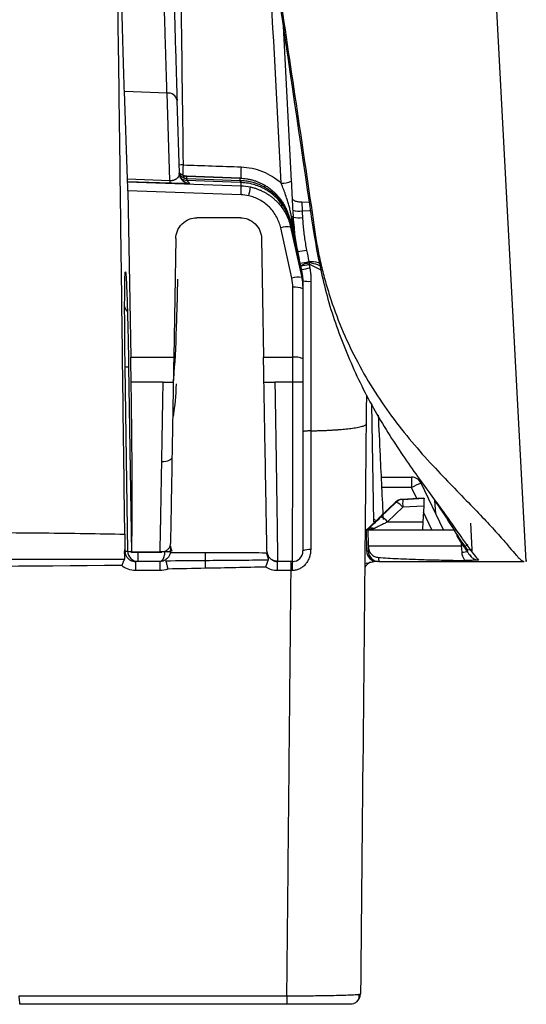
# Model space of a CAD drawing. Header units: millimetres. Extents: x 15 to 1195, y 5 to 836.
# Tile 8 of 35: x 637 to 661, y 77 to 123. Entities that reach past the tile are written whole.
import ezdxf

# ---------------------------------------------------------------- set-up
doc = ezdxf.new("R2010")
doc.units = ezdxf.units.MM

msp = doc.modelspace()

# ---------------------------------------------------------------- linework, layer by layer
at = {"color": 7, "linetype": 'Continuous', "lineweight": 25}
for p, q in [((660.963, 97.565), (655.534, 198.541)), ((649.421, 122.951), (649.807, 115.6)), ((642.03, 115.708), (641.891, 119.853)), ((643.914, 119.782), (641.891, 119.853)), ((644.054, 115.638), (643.914, 119.782)), ((644.507, 115.982), (644.39, 119.433)), ((644.486, 116.016), (644.59, 115.919)), ((644.846, 115.84), (644.851, 115.834)), ((647.383, 115.748), (644.846, 115.84)), ((644.846, 115.84), (644.846, 115.84)), ((644.851, 115.834), (647.383, 115.746)), ((642.03, 115.708), (644.054, 115.638)), ((642.038, 115.575), (642.041, 115.572)), ((644.061, 115.504), (642.038, 115.575)), ((642.041, 115.572), (647.428, 115.384)), ((644.858, 115.73), (647.386, 115.642)), ((644.861, 115.627), (644.988, 115.497)), ((647.389, 115.539), (644.861, 115.627)), ((647.383, 115.746), (647.383, 115.748)), ((647.428, 115.384), (647.428, 115.537)), ((642.056, 115.142), (642.194, 107.252)), ((647.427, 114.954), (642.056, 115.142)), ((650.303, 114.62), (650.325, 114.194)), ((650.303, 114.62), (650.657, 114.599)), ((647.396, 113.864), (645.33, 113.864)), ((649.694, 113.924), (649.718, 113.817)), ((649.728, 113.785), (649.728, 113.783)), ((649.78, 113.765), (649.78, 113.635)), ((649.78, 113.635), (649.79, 113.553)), ((649.78, 113.599), (649.78, 113.586)), ((649.78, 113.586), (649.78, 113.583)), ((649.78, 113.583), (649.78, 113.42)), ((650.304, 111.17), (649.784, 113.581)), ((649.903, 113.778), (649.94, 113.402)), ((649.834, 110.999), (649.31, 113.383)), ((649.78, 113.42), (650.304, 111.037)), ((650.95, 113.086), (650.877, 113.113)), ((644.33, 112.882), (644.232, 107.252)), ((648.396, 112.882), (648.494, 107.252)), ((651.235, 111.386), (650.652, 111.659)), ((650.304, 111.31), (650.304, 111.416)), ((650.304, 111.037), (650.304, 111.17)), ((650.363, 110.877), (650.363, 110.778)), ((650.363, 110.778), (650.363, 110.623)), ((649.88, 107.252), (649.88, 110.568)), ((650.363, 110.623), (650.363, 110.498)), ((650.363, 110.498), (650.363, 107.182)), ((650.363, 107.485), (650.363, 107.355)), ((642.194, 107.252), (644.232, 107.252)), ((648.494, 107.252), (649.88, 107.252)), ((642.049, 98.057), (641.926, 106.805)), ((642.091, 106.805), (642.231, 97.996)), ((643.729, 106.064), (642.213, 106.064)), ((643.729, 106.064), (644.211, 106.064)), ((648.515, 106.064), (649.032, 106.064)), ((649.881, 106.064), (649.032, 106.064)), ((650.363, 106.064), (649.881, 106.064)), ((653.724, 99.448), (653.63, 105.023)), ((654.072, 101.564), (655.517, 101.564)), ((655.517, 101.564), (655.517, 101.073)), ((655.517, 101.073), (654.096, 101.073)), ((655.77, 100.548), (655.517, 101.073)), ((657.035, 99.064), (655.967, 101.281)), ((656.076, 100.564), (655.07, 100.511)), ((655.07, 100.511), (655.102, 100.511)), ((655.102, 100.511), (656.109, 100.564)), ((656.076, 100.564), (656.109, 100.564)), ((656.662, 99.84), (656.629, 100.46)), ((654.062, 99.68), (654.777, 100.368)), ((655.102, 100.134), (654.382, 99.442)), ((654.749, 100.373), (654.425, 100.061)), ((654.75, 100.373), (654.426, 100.061)), ((654.782, 100.373), (654.75, 100.373)), ((654.777, 100.368), (654.782, 100.373)), ((656.092, 100.186), (655.102, 100.134)), ((656.092, 100.186), (656.052, 99.442)), ((653.742, 99.564), (653.787, 99.564)), ((656.485, 99.064), (656.077, 99.91)), ((653.369, 99.064), (653.387, 98.056)), ((653.369, 99.064), (653.381, 99.064)), ((653.384, 99.064), (653.381, 99.064)), ((653.381, 99.064), (653.384, 99.064)), ((653.384, 99.064), (653.423, 99.064)), ((654.382, 99.442), (656.052, 99.442)), ((658.312, 99.38), (658.378, 98.132)), ((657.895, 98.289), (657.883, 98.548)), ((641.915, 98.138), (641.917, 98.057)), ((644.076, 98.305), (644.071, 98.055)), ((644.075, 98.249), (644.142, 98.062)), ((653.474, 98.289), (653.475, 98.237)), ((658.221, 98.132), (658.378, 98.132)), ((641.917, 98.057), (642.049, 98.057)), ((642.221, 97.995), (643.674, 98.012)), ((642.549, 97.564), (642.549, 97.998)), ((643.588, 98.038), (643.821, 98.038)), ((653.387, 98.056), (653.469, 98.056)), ((660.958, 97.624), (660.961, 97.564)), ((642.549, 97.564), (642.415, 97.564)), ((642.415, 97.564), (642.415, 97.134)), ((643.572, 97.134), (642.415, 97.134)), ((643.572, 97.564), (642.549, 97.564)), ((643.572, 97.564), (643.572, 97.134)), ((649.863, 97.564), (649.154, 97.564)), ((649.154, 97.134), (649.154, 97.564)), ((649.8, 97.134), (649.154, 97.134)), ((649.8, 97.134), (649.8, 97.564)), ((653.886, 97.564), (653.75, 97.564)), ((653.969, 97.564), (653.887, 97.564)), ((653.969, 97.564), (658.354, 97.564)), ((658.354, 97.564), (660.855, 97.564)), ((636.897, 76.969), (649.601, 76.969)), ((649.601, 76.969), (649.601, 76.564)), ((649.601, 76.564), (636.933, 76.564))]:
    msp.add_line(p, q, dxfattribs=at)
at = {"color": 7, "linetype": 'Continuous', "lineweight": 25, "flags": 128}
for points in [[(644.677, 116.374), (644.581, 116.371), (644.494, 116.367)], [(644.654, 115.642), (644.649, 115.647), (644.644, 115.652)], [(647.384, 115.746), (647.384, 115.747), (647.383, 115.748)], [(650.325, 114.194), (650.679, 114.207), (650.732, 114.208)], [(649.897, 113.871), (649.896, 113.879), (649.892, 113.885), (649.885, 113.892), (649.876, 113.899), (649.865, 113.905), (649.851, 113.911), (649.836, 113.917), (649.818, 113.922)], [(649.903, 113.778), (649.901, 113.782), (649.898, 113.787), (649.892, 113.791), (649.885, 113.795), (649.876, 113.799), (649.864, 113.803), (649.851, 113.806), (649.836, 113.81)], [(649.933, 113.401), (649.933, 113.401), (649.933, 113.402), (649.933, 113.402), (649.933, 113.402), (649.933, 113.402)], [(650.304, 111.31), (650.307, 111.246), (650.297, 111.203)], [(644.149, 102.505), (644.139, 102.463), (644.112, 102.423), (644.067, 102.386), (644.007, 102.354), (643.934, 102.327), (643.851, 102.308), (643.76, 102.296), (643.665, 102.292)], [(657.911, 98.003), (657.902, 98.163), (657.895, 98.289)], [(642.233, 98.022), (642.991, 98.031), (643.585, 98.039)], [(648.654, 98.055), (648.665, 97.959), (648.692, 97.873)], [(653.586, 97.537), (653.653, 97.555), (653.75, 97.564)], [(652.766, 76.594), (652.692, 76.574), (652.595, 76.564)]]:
    msp.add_lwpolyline(points, dxfattribs=at)
at = {"color": 7, "linetype": 'Continuous', "lineweight": 25}
for centre, radius, start, end in [((643.962, 119.348), 0.437, 11.1944, 96.2424), ((648.371, 116.097), 3.704, 175.7141, 184.3837), ((650.931, 116.009), 3.515, 175.5928, 184.7307), ((645.006, 115.996), 0.5, 180.8393, 218.7821), ((643.981, 115.982), 0.762, 343.0824, 350.2276), ((644.273, 115.765), 0.582, 356.5598, 6.777), ((644.687, 115.601), 0.634, 176.646, 188.7505), ((645.006, 115.996), 0.5, 225.165, 267.99), ((645.74, 115.671), 0.888, 176.1218, 182.8019), ((645.44, 115.695), 0.582, 176.5598, 186.7763), ((646.805, 115.677), 0.582, 356.5598, 6.7763), ((647.967, 115.607), 0.582, 176.5598, 186.7763), ((647.867, 115.611), 0.446, 176.1495, 189.5047), ((643.912, 115.171), 3.522, 356.4671, 3.4631), ((647.218, 116.107), 1.511, 329.3046, 332.3528), ((649.39, 116.528), 1.017, 266.4466, 294.1618), ((620.588, 121.052), 27.887, 347.2723, 348.1516), ((650.171, 115.194), 1.011, 253.1716, 278.7349), ((649.767, 113.778), 0.0369, 167.1366, 195.3888), ((649.733, 113.783), 0.00497, 56.7167, 104.9093), ((649.733, 113.779), 0.00647, 62.374, 102.9795), ((649.854, 113.73), 0.0812, 102.6555, 154.8321), ((650.185, 114.927), 1.066, 254.2314, 278.4538), ((649.618, 112.486), 0.949, 80.1679, 108.9962), ((650.008, 114.291), 2.025, 273.0651, 285.0795), ((649.971, 114.426), 2.719, 275.6166, 284.3274), ((650.792, 110.731), 1, 97.1864, 121.6278), ((649.425, 116.843), 5.328, 279.103, 283.3217), ((653.237, 111.107), 2.643, 166.5189, 167.9507), ((648.95, 118.986), 7.691, 280.1458, 283.0356), ((650.142, 110.102), 0.949, 80.1679, 108.9962), ((650.664, 112.667), 1.815, 260.4401, 272.5515), ((649.996, 109.662), 0.913, 66.2775, 97.2512), ((642.189, 109.681), 0.288, 185.7334, 239.9242), ((649.996, 106.346), 0.913, 66.2775, 97.2512), ((642.072, 107.424), 0.635, 256.7231, 271.8028), ((655.517, 101.064), 0.5, 25.7205, 90), ((659.046, 94.032), 7.876, 113.0073, 116.6183), ((655.096, 100.012), 0.5, 93.0003, 133.837), ((655.129, 100.012), 0.5, 93.0088, 133.8353), ((655.129, 100.012), 0.5, 93.0003, 133.837), ((657.212, 100.323), 2.118, 174.9035, 185.1177), ((655.102, 100.511), 0.000833, 93.5415, 98.3776), ((654.431, 100.055), 0.00877, 131.666, 133.8737), ((654.756, 100.366), 0.00877, 131.666, 133.8737), ((654.519, 99.686), 0.736, 37.5832, 69.0539), ((653.799, 98.993), 0.736, 37.5832, 69.0539), ((653.653, 98.799), 0.351, 72.8684, 130.7963), ((649.863, 98.064), 0.5, 270, 0), ((650.659, 97.49), 0.646, 83.5455, 117.2291), ((657.934, 98.54), 0.538, 267.5009, 300.7156), ((658.029, 98.57), 0.263, 276.0556, 308.5246), ((642.549, 98.064), 0.5, 180.8549, 269.9957), ((642.199, 98.738), 0.698, 257.6098, 270.3198), ((643.946, 99.234), 1.203, 264.0433, 275.9567), ((643.905, 99.248), 1.204, 266.038, 277.9584), ((639.233, 97.981), 6.513, 356.8012, 0.1174), ((560.719, 95.524), 85.043, 1.15666, 1.41054), ((649.154, 98.064), 0.5, 237.2144, 270), ((653.887, 98.064), 0.5, 180.9366, 269.9993), ((653.969, 98.064), 0.5, 180.9366, 269.9993), ((656.241, 97.232), 6.386, 177.018, 180.8772), ((653.75, 97.064), 0.5, 111.209, 155.6849), ((652.595, 77.064), 0.5, 309.5118, 359.5002)]:
    msp.add_arc(centre, radius, start, end, dxfattribs=at)
for points, knots in [([(637.705, 202.233), (638.065, 199.815), (638.779, 195.025), (639.838, 187.906), (640.878, 180.924), (641.896, 174.078), (642.894, 167.37), (643.871, 160.798), (644.827, 154.362), (645.763, 148.063), (646.678, 141.901), (647.572, 135.875), (648.446, 129.985), (649.299, 124.232), (650.131, 118.615), (650.679, 114.914), (650.95, 113.086)], [0, 0, 0, 0, 0.0815971, 0.1616289, 0.2400956, 0.3169971, 0.3923339, 0.466106, 0.5383138, 0.6089576, 0.6780377, 0.7455546, 0.8115087, 0.8759006, 0.9387308, 1, 1, 1, 1]), ([(637.689, 201.947), (639.886, 187.189), (642.084, 172.415), (645.381, 150.216), (646.48, 142.81), (648.679, 127.978), (649.778, 120.553), (650.877, 113.113)], [0, 0, 0, 0, 0.5, 0.5, 0.75, 0.75, 1, 1, 1, 1]), ([(641.908, 98.863), (641.884, 100.798), (641.86, 102.732), (641.811, 106.602), (641.737, 112.411), (641.562, 125.984), (641.407, 137.646), (641.302, 145.429)], [0, 0, 0, 0, 0.125, 0.125, 0.25, 0.5, 1, 1, 1, 1]), ([(641.891, 119.853), (641.862, 120.703), (641.833, 121.656), (641.775, 123.729), (641.747, 124.849), (641.692, 127.198), (641.666, 128.427), (641.618, 130.92), (641.596, 132.185), (641.576, 133.434)], [0, 0, 0, 0, 0.25, 0.25, 0.5, 0.5, 0.75, 0.75, 1, 1, 1, 1]), ([(643.914, 119.782), (643.911, 119.887), (643.904, 120.097), (643.893, 120.423), (643.882, 120.759), (643.871, 121.104), (643.86, 121.458), (643.849, 121.822), (643.838, 122.195), (643.826, 122.577), (643.815, 122.968), (643.804, 123.369), (643.793, 123.778), (643.782, 124.196), (643.771, 124.623), (643.76, 125.058), (643.749, 125.502), (643.736, 126.011), (643.722, 126.592), (643.707, 127.252), (643.691, 127.937), (643.676, 128.645), (643.661, 129.378), (643.645, 130.133), (643.63, 130.911), (643.615, 131.71), (643.6, 132.529), (643.59, 133.084), (643.585, 133.363)], [0, 0, 0, 0, 0.029845, 0.059877, 0.090094, 0.120498, 0.151088, 0.181864, 0.212827, 0.243976, 0.275311, 0.306833, 0.338541, 0.370435, 0.402516, 0.434784, 0.467238, 0.499879, 0.54517, 0.591509, 0.638898, 0.687336, 0.736824, 0.78736, 0.838946, 0.891581, 0.945266, 1, 1, 1, 1]), ([(644.068, 133.344), (644.088, 132.064), (644.111, 130.768), (644.16, 128.212), (644.187, 126.953), (644.243, 124.545), (644.272, 123.397), (644.331, 121.272), (644.361, 120.295), (644.39, 119.423)], [0, 0, 0, 0, 0.25, 0.25, 0.5, 0.5, 0.75, 0.75, 1, 1, 1, 1]), ([(649.327, 115.513), (649.156, 118.777), (648.938, 122.939), (648.72, 127.11), (648.673, 128.01)], [0, 0, 0, 0, 0.784284, 1, 1, 1, 1]), ([(647.426, 116.279), (647.779, 116.267), (648.12, 116.194), (648.771, 115.931), (649.067, 115.746), (649.327, 115.513)], [0, 0, 0, 0, 0.5, 0.5, 1, 1, 1, 1]), ([(644.054, 115.638), (644.068, 115.638), (644.096, 115.637), (644.136, 115.639), (644.176, 115.644), (644.215, 115.652), (644.253, 115.662), (644.29, 115.675), (644.324, 115.691), (644.357, 115.709), (644.4, 115.739), (644.447, 115.787), (644.483, 115.847), (644.506, 115.916), (644.506, 115.963), (644.506, 115.989)], [0, 0, 0, 0, 0.030221, 0.061581, 0.095031, 0.131356, 0.171173, 0.214951, 0.263042, 0.315715, 0.37317, 0.509296, 0.675619, 0.815453, 1, 1, 1, 1]), ([(644.465, 115.983), (644.475, 115.966), (644.494, 115.931), (644.534, 115.88), (644.583, 115.833), (644.642, 115.791), (644.687, 115.771), (644.71, 115.761)], [0, 0, 0, 0, 0.182415, 0.372699, 0.57197, 0.780935, 1, 1, 1, 1]), ([(644.656, 115.64), (644.618, 115.685), (644.547, 115.768), (644.516, 115.866), (644.501, 115.911)], [0, 0, 0, 0, 0.5370867, 1, 1, 1, 1]), ([(644.846, 115.84), (644.812, 115.843), (644.744, 115.85), (644.623, 115.892), (644.553, 115.953), (644.508, 115.992)], [0, 0, 0, 0, 0.271368, 0.536631, 1, 1, 1, 1]), ([(644.59, 115.919), (644.613, 115.905), (644.657, 115.877), (644.707, 115.861), (644.732, 115.853)], [0, 0, 0, 0, 0.504549, 1, 1, 1, 1]), ([(642.038, 115.575), (642.037, 115.576), (642.036, 115.588), (642.033, 115.634), (642.032, 115.668), (642.03, 115.708)], [0, 0, 0, 0, 0.5, 0.5, 1, 1, 1, 1]), ([(642.056, 115.142), (642.054, 115.249), (642.051, 115.365), (642.046, 115.528), (642.043, 115.57), (642.041, 115.572)], [0, 0, 0, 0, 0.5, 0.5, 1, 1, 1, 1]), ([(644.988, 115.497), (644.992, 115.494), (644.974, 115.491), (644.889, 115.488), (644.82, 115.488), (644.64, 115.489), (644.53, 115.491), (644.298, 115.497), (644.176, 115.5), (644.061, 115.504)], [0, 0, 0, 0, 0.25, 0.25, 0.5, 0.5, 0.75, 0.75, 1, 1, 1, 1]), ([(644.853, 115.627), (644.82, 115.631), (644.753, 115.638), (644.635, 115.681), (644.566, 115.741), (644.523, 115.779)], [0, 0, 0, 0, 0.272425, 0.535963, 1, 1, 1, 1]), ([(644.71, 115.761), (644.733, 115.753), (644.78, 115.737), (644.83, 115.733), (644.854, 115.731)], [0, 0, 0, 0, 0.498283, 1, 1, 1, 1]), ([(647.383, 115.746), (647.435, 115.743), (647.54, 115.738), (647.695, 115.717), (647.847, 115.688), (647.997, 115.649), (648.143, 115.601), (648.286, 115.545), (648.424, 115.48), (648.512, 115.431), (648.556, 115.406)], [0, 0, 0, 0, 0.127304, 0.253947, 0.37993, 0.505254, 0.629921, 0.753934, 0.877293, 1, 1, 1, 1]), ([(647.422, 115.641), (647.471, 115.638), (647.568, 115.632), (647.712, 115.613), (647.854, 115.586), (647.993, 115.551), (648.13, 115.508), (648.263, 115.458), (648.392, 115.402), (648.475, 115.358), (648.517, 115.336)], [0, 0, 0, 0, 0.127588, 0.254334, 0.380297, 0.505526, 0.630067, 0.75396, 0.877254, 1, 1, 1, 1]), ([(649.732, 113.768), (649.726, 113.788), (649.712, 113.832), (649.686, 113.906), (649.652, 113.994), (649.608, 114.094), (649.553, 114.207), (649.484, 114.329), (649.367, 114.511), (649.173, 114.755), (648.94, 114.968), (648.725, 115.123), (648.552, 115.23), (648.336, 115.337), (648.075, 115.434), (647.768, 115.512), (647.545, 115.528), (647.428, 115.537)], [0, 0, 0, 0, 0.021402, 0.047506, 0.078408, 0.114167, 0.15482, 0.200392, 0.2509, 0.363545, 0.50053, 0.55378, 0.619032, 0.696285, 0.785534, 0.886774, 1, 1, 1, 1]), ([(648.556, 115.406), (648.602, 115.378), (648.695, 115.321), (648.828, 115.225), (648.955, 115.119), (649.077, 115.003), (649.192, 114.879), (649.299, 114.745), (649.397, 114.603), (649.487, 114.453), (649.566, 114.296), (649.635, 114.131), (649.693, 113.961), (649.722, 113.844), (649.736, 113.785)], [0, 0, 0, 0, 0.078656, 0.158158, 0.238508, 0.319706, 0.401755, 0.484655, 0.568407, 0.653014, 0.738475, 0.824793, 0.911967, 1, 1, 1, 1]), ([(649.818, 113.922), (649.806, 113.987), (649.781, 114.12), (649.734, 114.32), (649.679, 114.524), (649.606, 114.761), (649.518, 115.017), (649.42, 115.278), (649.357, 115.438), (649.327, 115.513)], [0, 0, 0, 0, 0.119681, 0.242351, 0.368818, 0.499867, 0.688658, 0.855639, 1, 1, 1, 1]), ([(649.807, 115.6), (649.822, 115.307), (649.837, 115.015), (649.86, 114.583), (649.867, 114.44), (649.882, 114.156), (649.89, 114.015), (649.897, 113.871)], [0, 0, 0, 0, 0.5, 0.5, 0.75, 0.75, 1, 1, 1, 1]), ([(649.31, 113.383), (649.271, 113.558), (649.207, 113.735), (649.026, 114.071), (648.909, 114.23), (648.635, 114.505), (648.477, 114.623), (648.142, 114.804), (647.965, 114.869), (647.791, 114.908)], [0, 0, 0, 0, 0.25, 0.25, 0.5, 0.5, 0.75, 0.75, 1, 1, 1, 1]), ([(647.882, 115.326), (647.931, 115.314), (648.031, 115.29), (648.179, 115.242), (648.324, 115.185), (648.466, 115.119), (648.604, 115.043), (648.739, 114.959), (648.868, 114.865), (648.992, 114.763), (649.133, 114.63), (649.288, 114.458), (649.447, 114.237), (649.587, 113.989), (649.704, 113.716), (649.755, 113.52), (649.78, 113.42)], [0, 0, 0, 0, 0.054042, 0.108431, 0.163168, 0.218259, 0.273705, 0.329511, 0.38568, 0.442215, 0.499119, 0.590427, 0.68616, 0.786328, 0.890939, 1, 1, 1, 1]), ([(648.517, 115.336), (648.562, 115.311), (648.65, 115.26), (648.775, 115.175), (648.892, 115.085), (649.002, 114.991), (649.104, 114.892), (649.197, 114.791), (649.331, 114.63), (649.475, 114.415), (649.604, 114.159), (649.684, 113.953), (649.718, 113.834), (649.732, 113.786)], [0, 0, 0, 0, 0.076187, 0.150749, 0.223695, 0.295029, 0.364748, 0.43285, 0.499334, 0.673576, 0.815383, 0.924284, 1, 1, 1, 1]), ([(649.849, 114.787), (649.85, 114.78), (649.852, 114.766), (649.865, 114.746), (649.887, 114.722), (649.923, 114.697), (649.978, 114.672), (650.046, 114.651), (650.125, 114.635), (650.211, 114.624), (650.272, 114.621), (650.303, 114.62)], [0, 0, 0, 0, 0.08358, 0.166668, 0.250423, 0.375548, 0.50006, 0.624954, 0.749865, 0.875466, 1, 1, 1, 1]), ([(644.33, 112.882), (644.332, 112.998), (644.356, 113.124), (644.455, 113.366), (644.532, 113.482), (644.726, 113.673), (644.844, 113.748), (645.087, 113.843), (645.213, 113.864), (645.33, 113.864)], [0, 0, 0, 0, 0.25, 0.25, 0.5, 0.5, 0.75, 0.75, 1, 1, 1, 1]), ([(647.396, 113.864), (647.513, 113.864), (647.638, 113.843), (647.882, 113.748), (647.999, 113.673), (648.194, 113.482), (648.271, 113.366), (648.37, 113.124), (648.394, 112.998), (648.396, 112.882)], [0, 0, 0, 0, 0.25, 0.25, 0.5, 0.5, 0.75, 0.75, 1, 1, 1, 1]), ([(649.78, 113.635), (649.836, 113.391), (649.91, 113.067), (650.088, 112.279), (650.191, 111.816), (650.304, 111.31)], [0, 0, 0, 0, 0.5, 0.5, 1, 1, 1, 1]), ([(650.118, 112.236), (650.092, 112.358), (650.036, 112.618), (649.967, 112.985), (649.897, 113.387), (649.859, 113.651), (649.836, 113.81)], [0, 0, 0, 0, 0.234346, 0.49999, 0.698936, 1, 1, 1, 1]), ([(650.116, 112.269), (650.095, 112.372), (650.051, 112.581), (649.997, 112.899), (649.952, 113.226), (649.917, 113.561), (649.903, 113.787), (649.896, 113.901)], [0, 0, 0, 0, 0.191304, 0.386934, 0.586913, 0.791261, 1, 1, 1, 1]), ([(649.941, 113.324), (649.938, 113.346), (649.929, 113.432), (649.922, 113.518), (649.916, 113.583)], [0, 0, 0, 0, 0.254, 1, 1, 1, 1]), ([(650.342, 113.873), (650.348, 113.77), (650.361, 113.564), (650.391, 113.256), (650.429, 112.949), (650.476, 112.642), (650.515, 112.438), (650.535, 112.336)], [0, 0, 0, 0, 0.199811, 0.39954, 0.59936, 0.799451, 1, 1, 1, 1]), ([(650.12, 112.239), (650.098, 112.339), (650.039, 112.608), (649.983, 112.971), (649.948, 113.253), (649.936, 113.368), (649.934, 113.393), (649.933, 113.399), (649.933, 113.401), (649.933, 113.401)], [0, 0, 0, 0, 0.260799, 0.701137, 0.935557, 0.984879, 0.99648, 0.999504, 1, 1, 1, 1]), ([(649.94, 113.402), (649.952, 113.268), (649.986, 112.875), (650.066, 112.49), (650.118, 112.236)], [0, 0, 0, 0, 0.340667, 1, 1, 1, 1]), ([(650.877, 113.113), (651.038, 112.235), (651.357, 110.484), (652.212, 107.904), (653.339, 105.411), (654.739, 103.082), (656.182, 101.07), (657.272, 99.58), (657.693, 98.981), (657.851, 98.755)], [0, 0, 0, 0, 0.150723, 0.300682, 0.452668, 0.604908, 0.756125, 0.908375, 1, 1, 1, 1]), ([(650.95, 113.086), (650.97, 112.954), (651.011, 112.689), (651.084, 112.294), (651.164, 111.902), (651.253, 111.513), (651.35, 111.127), (651.455, 110.743), (651.568, 110.363), (651.816, 109.589), (652.245, 108.456), (652.95, 106.984), (653.764, 105.593), (654.68, 104.279), (655.657, 103.068), (656.641, 101.979), (657.591, 100.996), (658.431, 100.141), (659.152, 99.383), (659.728, 98.748), (660.172, 98.228), (660.433, 97.923), (660.586, 97.758), (660.674, 97.672), (660.747, 97.61), (660.809, 97.571), (660.84, 97.567), (660.855, 97.564)], [0, 0, 0, 0, 0.015815, 0.031542, 0.04719, 0.062767, 0.078282, 0.093743, 0.109158, 0.124535, 0.188219, 0.249401, 0.3128, 0.374152, 0.436137, 0.499115, 0.559363, 0.624148, 0.685548, 0.74941, 0.812616, 0.874607, 0.899436, 0.924381, 0.949453, 0.974658, 1, 1, 1, 1]), ([(650.644, 111.791), (650.797, 111.792), (650.977, 111.793), (651.139, 111.736), (651.164, 111.728)], [0, 0, 0, 0, 0.845838, 1, 1, 1, 1]), ([(650.644, 111.791), (650.648, 111.78), (650.655, 111.757), (650.663, 111.734), (650.667, 111.724)], [0, 0, 0, 0, 0.512677, 1, 1, 1, 1]), ([(651.195, 111.578), (651.155, 111.597), (650.992, 111.674), (650.807, 111.702), (650.667, 111.724)], [0, 0, 0, 0, 0.246281, 1, 1, 1, 1]), ([(641.903, 109.653), (641.903, 109.931), (641.904, 110.205), (641.909, 110.693), (641.913, 110.907), (641.924, 111.213), (641.931, 111.303), (641.949, 111.31), (641.96, 111.225), (641.983, 110.879), (641.995, 110.619), (642.019, 109.977), (642.031, 109.597), (642.052, 108.798), (642.062, 108.38), (642.078, 107.567), (642.085, 107.172), (642.091, 106.805)], [0, 0, 0, 0, 0.125, 0.125, 0.25, 0.25, 0.375, 0.375, 0.5, 0.5, 0.625, 0.625, 0.75, 0.75, 0.875, 0.875, 1, 1, 1, 1]), ([(650.363, 110.877), (650.362, 110.921), (650.361, 111.009), (650.35, 111.143), (650.332, 111.279), (650.314, 111.37), (650.304, 111.416)], [0, 0, 0, 0, 0.2418609, 0.4891272, 0.7418303, 1, 1, 1, 1]), ([(650.304, 111.31), (650.314, 111.265), (650.332, 111.176), (650.35, 111.041), (650.361, 110.909), (650.362, 110.821), (650.363, 110.778)], [0, 0, 0, 0, 0.2612513, 0.5149702, 0.761203, 1, 1, 1, 1]), ([(650.363, 110.623), (650.362, 110.672), (650.361, 110.764), (650.35, 110.892), (650.336, 111.002), (650.321, 111.092), (650.309, 111.146), (650.304, 111.17)], [0, 0, 0, 0, 0.267748, 0.501623, 0.701624, 0.86775, 1, 1, 1, 1]), ([(650.684, 111.494), (650.694, 111.441), (650.713, 111.336), (650.731, 111.176), (650.743, 111.016), (650.744, 110.908), (650.745, 110.854)], [0, 0, 0, 0, 0.249007, 0.498272, 0.748399, 1, 1, 1, 1]), ([(644.211, 106.05), (644.226, 106.208), (644.296, 106.922), (644.372, 108.577), (644.411, 110.294), (644.426, 110.947)], [0, 0, 0, 0, 0.1489443, 0.676319, 1, 1, 1, 1]), ([(650.304, 111.037), (650.313, 110.996), (650.33, 110.912), (650.348, 110.781), (650.361, 110.642), (650.362, 110.547), (650.363, 110.498)], [0, 0, 0, 0, 0.229921, 0.473228, 0.729921, 1, 1, 1, 1]), ([(650.745, 110.854), (650.745, 110.618), (650.744, 110.145), (650.744, 109.436), (650.743, 108.726), (650.742, 108.016), (650.741, 107.148), (650.74, 106.123), (650.739, 104.942), (650.738, 104.156), (650.738, 103.763)], [0, 0, 0, 0, 0.099963, 0.199948, 0.299953, 0.399972, 0.500003, 0.666652, 0.833323, 1, 1, 1, 1]), ([(641.926, 106.805), (641.918, 107.316), (641.913, 107.836), (641.905, 108.811), (641.903, 109.265), (641.903, 109.653)], [0, 0, 0, 0, 0.5, 0.5, 1, 1, 1, 1]), ([(642.233, 98.022), (642.243, 98.288), (642.251, 98.684), (642.26, 99.731), (642.261, 100.382), (642.258, 101.86), (642.252, 102.685), (642.236, 104.376), (642.225, 105.24), (642.213, 106.064)], [0, 0, 0, 0, 0.25, 0.25, 0.5, 0.5, 0.75, 0.75, 1, 1, 1, 1]), ([(643.665, 102.292), (643.667, 102.381), (643.67, 102.558), (643.674, 102.831), (643.679, 103.108), (643.684, 103.389), (643.689, 103.675), (643.694, 103.964), (643.699, 104.257), (643.704, 104.552), (643.709, 104.851), (643.714, 105.152), (643.719, 105.454), (643.724, 105.759), (643.727, 105.962), (643.729, 106.064)], [0, 0, 0, 0, 0.075641, 0.151496, 0.227564, 0.303845, 0.38034, 0.457049, 0.533971, 0.611107, 0.688457, 0.766021, 0.8438, 0.921793, 1, 1, 1, 1]), ([(644.211, 106.064), (644.201, 105.455), (644.19, 104.838), (644.169, 103.635), (644.159, 103.051), (644.149, 102.505)], [0, 0, 0, 0, 0.5, 0.5, 1, 1, 1, 1]), ([(648.654, 98.055), (648.654, 98.055), (648.654, 98.097), (648.65, 98.281), (648.648, 98.423), (648.641, 98.813), (648.637, 99.062), (648.626, 99.661), (648.62, 100.011), (648.607, 100.793), (648.599, 101.225), (648.583, 102.14), (648.575, 102.624), (648.557, 103.61), (648.549, 104.112), (648.531, 105.103), (648.523, 105.593), (648.515, 106.064)], [0, 0, 0, 0, 0.125, 0.125, 0.25, 0.25, 0.375, 0.375, 0.5, 0.5, 0.625, 0.625, 0.75, 0.75, 0.875, 0.875, 1, 1, 1, 1]), ([(649.032, 106.064), (649.034, 105.964), (649.037, 105.761), (649.042, 105.455), (649.047, 105.144), (649.053, 104.829), (649.058, 104.51), (649.063, 104.188), (649.068, 103.863), (649.074, 103.536), (649.079, 103.208), (649.084, 102.879), (649.089, 102.551), (649.094, 102.224), (649.099, 101.899), (649.104, 101.577), (649.108, 101.26), (649.113, 100.947), (649.117, 100.64), (649.122, 100.341), (649.126, 100.027), (649.132, 99.649), (649.138, 99.178), (649.146, 98.635), (649.151, 98.202), (649.154, 97.91), (649.155, 97.739), (649.155, 97.632), (649.155, 97.574), (649.155, 97.567), (649.154, 97.564)], [0, 0, 0, 0, 0.022539, 0.045497, 0.068875, 0.092673, 0.11689, 0.141527, 0.166584, 0.192061, 0.217957, 0.244274, 0.27101, 0.298166, 0.325742, 0.353738, 0.382154, 0.41099, 0.440246, 0.469922, 0.500018, 0.537738, 0.593649, 0.66774, 0.759995, 0.816685, 0.869032, 0.917033, 0.960689, 1, 1, 1, 1]), ([(649.863, 97.564), (649.863, 97.565), (649.864, 97.567), (649.864, 97.584), (649.865, 97.609), (649.866, 97.643), (649.866, 97.687), (649.867, 97.738), (649.868, 97.797), (649.868, 97.863), (649.869, 97.936), (649.87, 98.014), (649.87, 98.098), (649.871, 98.187), (649.871, 98.281), (649.872, 98.379), (649.872, 98.48), (649.872, 98.584), (649.873, 98.691), (649.873, 98.801), (649.873, 98.912), (649.874, 99.025), (649.874, 99.139), (649.874, 99.254), (649.874, 99.369), (649.874, 99.484), (649.875, 99.599), (649.875, 99.714), (649.875, 99.828), (649.875, 99.941), (649.876, 100.165), (649.876, 100.514), (649.877, 101.008), (649.878, 101.524), (649.879, 102.06), (649.879, 102.611), (649.88, 103.175), (649.88, 103.747), (649.88, 104.325), (649.88, 104.905), (649.881, 105.486), (649.881, 105.872), (649.881, 106.064)], [0, 0, 0, 0, 0.022565, 0.044749, 0.066554, 0.087979, 0.109024, 0.129689, 0.149974, 0.169879, 0.189405, 0.20855, 0.227316, 0.245701, 0.263707, 0.281333, 0.298579, 0.315445, 0.331931, 0.348037, 0.363763, 0.37911, 0.394076, 0.408663, 0.42287, 0.436697, 0.450144, 0.463211, 0.475898, 0.488205, 0.500132, 0.547844, 0.595102, 0.641905, 0.688254, 0.734149, 0.77959, 0.824578, 0.869113, 0.913195, 0.956824, 1, 1, 1, 1]), ([(650.363, 106.064), (650.363, 105.593), (650.363, 105.104), (650.363, 104.113), (650.363, 103.612), (650.363, 102.627), (650.363, 102.144), (650.363, 101.229), (650.363, 100.798), (650.363, 100.017), (650.363, 99.667), (650.363, 99.069), (650.363, 98.821), (650.363, 98.431), (650.363, 98.289), (650.363, 98.106), (650.363, 98.064), (650.363, 98.064)], [0, 0, 0, 0, 0.125, 0.125, 0.25, 0.25, 0.375, 0.375, 0.5, 0.5, 0.625, 0.625, 0.75, 0.75, 0.875, 0.875, 1, 1, 1, 1]), ([(644.354, 105.99), (644.314, 105.431), (644.263, 104.716), (644.196, 104.432), (644.182, 104.371)], [0, 0, 0, 0, 0.781816, 1, 1, 1, 1]), ([(653.375, 105.458), (653.373, 105.273), (653.369, 104.818), (653.365, 104.365), (653.363, 104.096)], [0, 0, 0, 0, 0.407669, 1, 1, 1, 1]), ([(653.932, 104.511), (653.963, 103.873), (654.04, 102.236), (654.119, 100.577), (654.167, 99.564)], [0, 0, 0, 0, 0.38962, 1, 1, 1, 1]), ([(650.738, 103.763), (650.717, 103.762), (650.669, 103.76), (650.594, 103.756), (650.511, 103.75), (650.434, 103.74), (650.375, 103.726), (650.367, 103.716), (650.363, 103.71)], [0, 0, 0, 0, 0.099352, 0.227204, 0.384618, 0.570192, 0.778572, 1, 1, 1, 1]), ([(650.738, 103.763), (650.8, 103.764), (650.925, 103.766), (651.111, 103.771), (651.297, 103.778), (651.482, 103.785), (651.664, 103.794), (651.843, 103.805), (652.017, 103.817), (652.184, 103.83), (652.345, 103.844), (652.496, 103.86), (652.705, 103.884), (652.958, 103.923), (653.146, 103.966), (653.26, 104.005), (653.323, 104.036), (653.359, 104.067), (653.361, 104.088), (653.363, 104.096)], [0, 0, 0, 0, 0.0416064, 0.0841502, 0.1275911, 0.171881, 0.2169641, 0.2627768, 0.3092481, 0.3562998, 0.4038474, 0.4518005, 0.5000639, 0.6161214, 0.7498413, 0.8018286, 0.8743821, 0.9475436, 1, 1, 1, 1]), ([(643.585, 98.039), (643.586, 98.073), (643.587, 98.141), (643.59, 98.255), (643.593, 98.378), (643.595, 98.509), (643.598, 98.65), (643.601, 98.798), (643.604, 98.955), (643.608, 99.119), (643.611, 99.291), (643.614, 99.469), (643.618, 99.655), (643.621, 99.846), (643.625, 100.044), (643.629, 100.248), (643.633, 100.457), (643.636, 100.672), (643.64, 100.891), (643.644, 101.115), (643.648, 101.343), (643.652, 101.575), (643.657, 101.81), (643.661, 102.049), (643.664, 102.211), (643.665, 102.292)], [0, 0, 0, 0, 0.045703, 0.091203, 0.136501, 0.181596, 0.226489, 0.271179, 0.315667, 0.359953, 0.404037, 0.447918, 0.491597, 0.535074, 0.578349, 0.621422, 0.664293, 0.706963, 0.74943, 0.791696, 0.83376, 0.875622, 0.917283, 0.958742, 1, 1, 1, 1]), ([(644.149, 102.505), (644.141, 102.036), (644.133, 101.581), (644.118, 100.729), (644.111, 100.332), (644.099, 99.623), (644.093, 99.312), (644.084, 98.791), (644.081, 98.581), (644.078, 98.424)], [0, 0, 0, 0, 0.25, 0.25, 0.5, 0.5, 0.75, 0.75, 1, 1, 1, 1]), ([(656.109, 100.564), (656.109, 100.564), (656.109, 100.562), (656.109, 100.553), (656.108, 100.528), (656.106, 100.479), (656.103, 100.404), (656.1, 100.339), (656.096, 100.266), (656.093, 100.213), (656.092, 100.186)], [0, 0, 0, 0, 0.082953, 0.166054, 0.250316, 0.49942, 0.622927, 0.749588, 0.874095, 1, 1, 1, 1]), ([(658.209, 98.094), (658.084, 98.256), (657.836, 98.577), (657.284, 99.489), (656.774, 100.249), (656.628, 100.466)], [0, 0, 0, 0, 0.418198, 0.833808, 1, 1, 1, 1]), ([(654.426, 100.061), (654.235, 99.878), (654.02, 99.671), (653.736, 99.399), (653.648, 99.315), (653.497, 99.171), (653.434, 99.111), (653.384, 99.064)], [0, 0, 0, 0, 0.5, 0.5, 0.75, 0.75, 1, 1, 1, 1]), ([(653.423, 99.064), (653.503, 99.142), (653.605, 99.24), (653.826, 99.453), (653.942, 99.565), (654.062, 99.68)], [0, 0, 0, 0, 0.5, 0.5, 1, 1, 1, 1]), ([(653.386, 99.066), (653.386, 99.066), (653.385, 99.065), (653.384, 99.065), (653.384, 99.065), (653.384, 99.065)], [0, 0, 0, 0, 0.6537897, 0.9900055, 1, 1, 1, 1]), ([(653.756, 99.134), (653.741, 99.127), (653.709, 99.112), (653.656, 99.094), (653.59, 99.078), (653.513, 99.066), (653.455, 99.065), (653.427, 99.064)], [0, 0, 0, 0, 0.146647, 0.313175, 0.499283, 0.750461, 1, 1, 1, 1]), ([(653.474, 98.289), (653.473, 98.316), (653.472, 98.371), (653.471, 98.449), (653.469, 98.525), (653.467, 98.622), (653.465, 98.735), (653.462, 98.85), (653.459, 98.944), (653.457, 99.012), (653.455, 99.056), (653.454, 99.062), (653.454, 99.064)], [0, 0, 0, 0, 0.062685, 0.124977, 0.187322, 0.250164, 0.374917, 0.500051, 0.624801, 0.749995, 0.87492, 1, 1, 1, 1]), ([(653.454, 99.064), (654.29, 99.064), (655.683, 99.064), (657.076, 99.064), (657.633, 99.064)], [0, 0, 0, 0, 0.600153, 1, 1, 1, 1]), ([(654.382, 99.442), (654.336, 99.419), (654.253, 99.379), (654.145, 99.326), (654.04, 99.276), (653.939, 99.225), (653.837, 99.175), (653.781, 99.147), (653.756, 99.134)], [0, 0, 0, 0, 0.211266, 0.378195, 0.499839, 0.695546, 0.862118, 1, 1, 1, 1]), ([(656.052, 99.442), (656.051, 99.424), (656.05, 99.389), (656.047, 99.339), (656.043, 99.259), (656.039, 99.183), (656.037, 99.123), (656.035, 99.09), (656.035, 99.068), (656.035, 99.065), (656.035, 99.064)], [0, 0, 0, 0, 0.08295, 0.166053, 0.25032, 0.499411, 0.622942, 0.74958, 0.874133, 1, 1, 1, 1]), ([(615.61, 98.749), (616.579, 98.768), (618.483, 98.804), (621.286, 98.85), (623.987, 98.887), (626.584, 98.915), (629.078, 98.934), (631.469, 98.944), (633.756, 98.946), (635.941, 98.939), (638.022, 98.923), (640, 98.899), (641.284, 98.875), (641.908, 98.863)], [0, 0, 0, 0, 0.110518, 0.217112, 0.319783, 0.418532, 0.513358, 0.604263, 0.691247, 0.774312, 0.853458, 0.928687, 1, 1, 1, 1]), ([(641.908, 98.863), (641.909, 98.82), (641.91, 98.735), (641.911, 98.609), (641.913, 98.487), (641.914, 98.367), (641.914, 98.251), (641.915, 98.176), (641.915, 98.138)], [0, 0, 0, 0, 0.168474, 0.335286, 0.501133, 0.666726, 0.832779, 1, 1, 1, 1]), ([(657.643, 98.809), (657.797, 98.568), (658.132, 98.046), (658.292, 97.856), (658.379, 97.754)], [0, 0, 0, 0, 0.460095, 1, 1, 1, 1]), ([(657.851, 98.755), (657.973, 98.582), (658.398, 97.976), (658.571, 97.778), (658.695, 97.636)], [0, 0, 0, 0, 0.2855013, 1, 1, 1, 1]), ([(641.896, 97.674), (641.9, 97.684), (641.909, 97.704), (641.914, 97.739), (641.915, 97.782), (641.912, 97.834), (641.904, 97.914), (641.897, 98.014), (641.909, 98.1), (641.915, 98.138)], [0, 0, 0, 0, 0.071846, 0.154535, 0.249328, 0.374601, 0.499876, 0.772049, 1, 1, 1, 1]), ([(643.585, 98.039), (643.604, 98.037), (643.664, 98.029), (643.757, 98.036), (643.851, 98.067), (643.936, 98.117), (644.012, 98.195), (644.066, 98.304), (644.074, 98.386), (644.078, 98.424)], [0, 0, 0, 0, 0.078328, 0.250834, 0.389244, 0.500571, 0.681154, 0.848478, 1, 1, 1, 1]), ([(650.731, 98.132), (650.73, 98.101), (650.729, 98.04), (650.717, 97.948), (650.699, 97.859), (650.664, 97.741), (650.602, 97.599), (650.498, 97.446), (650.368, 97.315), (650.212, 97.214), (650.039, 97.147), (649.916, 97.138), (649.855, 97.134)], [0, 0, 0, 0, 0.06339, 0.125947, 0.188121, 0.25036, 0.37668, 0.500269, 0.626671, 0.749786, 0.87574, 1, 1, 1, 1]), ([(653.475, 98.237), (653.476, 98.217), (653.478, 98.177), (653.491, 98.118), (653.514, 98.051), (653.552, 97.979), (653.609, 97.907), (653.679, 97.847), (653.76, 97.801), (653.847, 97.768), (653.909, 97.76), (653.94, 97.757)], [0, 0, 0, 0, 0.083397, 0.166502, 0.250602, 0.375701, 0.49996, 0.624253, 0.749474, 0.875201, 1, 1, 1, 1]), ([(615.597, 97.603), (617.615, 97.614), (621.766, 97.636), (628.168, 97.659), (634.916, 97.675), (639.531, 97.674), (641.896, 97.674)], [0, 0, 0, 0, 0.230168, 0.473603, 0.730219, 1, 1, 1, 1]), ([(641.896, 97.674), (641.888, 97.658), (641.872, 97.629), (641.85, 97.582), (641.826, 97.526), (641.797, 97.459), (641.775, 97.402), (641.765, 97.375)], [0, 0, 0, 0, 0.1922068, 0.3596774, 0.501974, 0.7565052, 1, 1, 1, 1]), ([(641.917, 98.057), (641.918, 98.035), (641.92, 97.992), (641.933, 97.931), (641.952, 97.875), (641.976, 97.826), (642.002, 97.782), (642.031, 97.744), (642.081, 97.689), (642.164, 97.626), (642.286, 97.574), (642.372, 97.567), (642.415, 97.564)], [0, 0, 0, 0, 0.08668, 0.168304, 0.244878, 0.316412, 0.382917, 0.444408, 0.500904, 0.672563, 0.838662, 1, 1, 1, 1]), ([(642.231, 97.996), (642.232, 97.998), (642.232, 98.003), (642.233, 98.015), (642.233, 98.022)], [0, 0, 0, 0, 0.500003, 1, 1, 1, 1]), ([(643.572, 97.564), (643.583, 97.565), (643.605, 97.567), (643.636, 97.58), (643.664, 97.599), (643.688, 97.622), (643.71, 97.648), (643.728, 97.674), (643.755, 97.721), (643.786, 97.798), (643.813, 97.914), (643.819, 97.998), (643.821, 98.038)], [0, 0, 0, 0, 0.095752, 0.184232, 0.265445, 0.339403, 0.40612, 0.465617, 0.517923, 0.688641, 0.848716, 1, 1, 1, 1]), ([(644.071, 98.038), (644.069, 98.018), (644.066, 97.978), (644.051, 97.918), (644.029, 97.859), (643.999, 97.802), (643.961, 97.749), (643.909, 97.692), (643.831, 97.632), (643.715, 97.577), (643.623, 97.569), (643.572, 97.564)], [0, 0, 0, 0, 0.074827, 0.151604, 0.230593, 0.312036, 0.396153, 0.483145, 0.616175, 0.788423, 1, 1, 1, 1]), ([(643.673, 98.015), (643.671, 98.014), (643.645, 98.001), (643.614, 98.021), (643.585, 98.039)], [0, 0, 0, 0, 0.079412, 1, 1, 1, 1]), ([(643.849, 97.601), (643.852, 97.594), (643.858, 97.578), (643.868, 97.545), (643.881, 97.501), (643.903, 97.42), (643.927, 97.318), (643.946, 97.233), (643.951, 97.209)], [0, 0, 0, 0, 0.103607, 0.221795, 0.35448, 0.500959, 0.857693, 1, 1, 1, 1]), ([(648.602, 97.3), (648.609, 97.322), (648.63, 97.39), (648.663, 97.488), (648.697, 97.58), (648.716, 97.623), (648.724, 97.642)], [0, 0, 0, 0, 0.167544, 0.499861, 0.778311, 1, 1, 1, 1]), ([(648.724, 97.642), (648.726, 97.648), (648.73, 97.661), (648.729, 97.684), (648.722, 97.712), (648.709, 97.747), (648.687, 97.802), (648.662, 97.866), (648.643, 97.931), (648.635, 97.965), (648.631, 97.981)], [0, 0, 0, 0, 0.0743524, 0.15719, 0.2505596, 0.3524364, 0.5006473, 0.7495929, 0.8808997, 1, 1, 1, 1]), ([(648.692, 97.874), (648.715, 97.83), (648.762, 97.74), (648.88, 97.647), (649.018, 97.596), (649.11, 97.603), (649.155, 97.606)], [0, 0, 0, 0, 0.248854, 0.501425, 0.753107, 1, 1, 1, 1]), ([(653.94, 97.757), (653.942, 97.738), (653.948, 97.7), (653.955, 97.653), (653.961, 97.615), (653.965, 97.586), (653.968, 97.568), (653.969, 97.565), (653.969, 97.564)], [0, 0, 0, 0, 0.150208, 0.306178, 0.468464, 0.6377, 0.814609, 1, 1, 1, 1]), ([(653.94, 97.757), (654.088, 97.747), (654.401, 97.726), (654.891, 97.7), (655.426, 97.677), (656.116, 97.654), (656.993, 97.631), (657.677, 97.619), (658.044, 97.613)], [0, 0, 0, 0, 0.108923, 0.228552, 0.358903, 0.499986, 0.732352, 1, 1, 1, 1]), ([(658.265, 97.615), (658.227, 97.614), (658.156, 97.612), (658.08, 97.613), (658.044, 97.613)], [0, 0, 0, 0, 0.525968, 1, 1, 1, 1]), ([(658.695, 97.636), (658.661, 97.634), (658.593, 97.63), (658.487, 97.623), (658.379, 97.618), (658.301, 97.616), (658.265, 97.615)], [0, 0, 0, 0, 0.24967, 0.499407, 0.768761, 1, 1, 1, 1]), ([(658.279, 97.884), (658.299, 97.841), (658.321, 97.797), (658.361, 97.771), (658.363, 97.77)], [0, 0, 0, 0, 0.962232, 1, 1, 1, 1]), ([(658.363, 97.77), (658.411, 97.734), (658.509, 97.659), (658.632, 97.644), (658.695, 97.636)], [0, 0, 0, 0, 0.490808, 1, 1, 1, 1]), ([(649.601, 76.969), (649.608, 77.647), (649.621, 79.001), (649.642, 81.032), (649.662, 83.059), (649.682, 85.082), (649.702, 87.101), (649.722, 89.116), (649.741, 91.126), (649.761, 93.133), (649.78, 95.134), (649.793, 96.468), (649.8, 97.134)], [0, 0, 0, 0, 0.101315, 0.202337, 0.303067, 0.403505, 0.503652, 0.603505, 0.703067, 0.802337, 0.901315, 1, 1, 1, 1]), ([(653.35, 97.503), (653.369, 97.493), (653.413, 97.471), (653.571, 97.525), (653.66, 97.556)], [0, 0, 0, 0, 0.440843, 1, 1, 1, 1]), ([(649.601, 76.969), (649.658, 76.969), (649.772, 76.969), (649.943, 76.969), (650.114, 76.969), (650.285, 76.97), (650.456, 76.97), (650.624, 76.972), (650.79, 76.973), (651.107, 76.976), (651.567, 76.982), (652.087, 76.993), (652.529, 77.006), (652.789, 77.02), (652.95, 77.031), (653.038, 77.041), (653.089, 77.051), (653.093, 77.057), (653.095, 77.06)], [0, 0, 0, 0, 0.030703, 0.061651, 0.092805, 0.124126, 0.155572, 0.1871, 0.218667, 0.25023, 0.371431, 0.499825, 0.615026, 0.749325, 0.79803, 0.874567, 0.945969, 1, 1, 1, 1]), ([(636.933, 76.564), (636.933, 76.564), (636.93, 76.602), (636.916, 76.755), (636.907, 76.865), (636.897, 76.969)], [0, 0, 0, 0, 0.5, 0.5, 1, 1, 1, 1]), ([(652.766, 76.594), (652.812, 76.616), (652.905, 76.66), (652.998, 76.774), (653.046, 76.907), (653.036, 76.997), (653.031, 77.041)], [0, 0, 0, 0, 0.247892, 0.501372, 0.753865, 1, 1, 1, 1]), ([(652.595, 76.564), (652.597, 76.564), (652.579, 76.564), (652.505, 76.564), (652.45, 76.564), (652.231, 76.564), (652.011, 76.564), (651.598, 76.564), (651.444, 76.564), (651.117, 76.564), (650.944, 76.564), (650.579, 76.564), (650.386, 76.564), (649.999, 76.564), (649.801, 76.564), (649.601, 76.564)], [0, 0, 0, 0, 0.125, 0.125, 0.25, 0.25, 0.5, 0.5, 0.625, 0.625, 0.75, 0.75, 0.875, 0.875, 1, 1, 1, 1])]:
    msp.add_open_spline(points, degree=3, knots=knots, dxfattribs=at)
for points in [[(644.461, 132.906), (644.534, 127.388), (644.606, 121.877), (644.677, 116.374)], [(644.677, 116.374), (645.593, 116.342), (646.51, 116.311), (647.426, 116.279)], [(644.732, 115.853), (644.771, 115.842), (644.811, 115.836), (644.851, 115.834)], [(644.861, 115.627), (644.859, 115.627), (644.856, 115.627), (644.853, 115.627)], [(644.854, 115.731), (644.856, 115.731), (644.857, 115.73), (644.858, 115.73)], [(647.386, 115.642), (647.398, 115.642), (647.41, 115.641), (647.422, 115.641)], [(647.428, 115.537), (647.415, 115.538), (647.402, 115.538), (647.389, 115.539)], [(647.428, 115.384), (647.58, 115.378), (647.733, 115.359), (647.882, 115.326)], [(647.791, 114.908), (647.671, 114.934), (647.549, 114.95), (647.427, 114.954)], [(650.325, 114.194), (650.331, 114.087), (650.336, 113.98), (650.342, 113.873)], [(649.694, 113.924), (649.726, 113.839), (649.756, 113.743), (649.78, 113.635)], [(649.784, 113.57), (649.768, 113.643), (649.751, 113.716), (649.732, 113.788)], [(649.732, 113.786), (649.75, 113.715), (649.767, 113.645), (649.783, 113.574)], [(649.782, 113.574), (649.768, 113.639), (649.751, 113.704), (649.732, 113.768)], [(649.733, 113.771), (649.753, 113.704), (649.77, 113.637), (649.784, 113.57)], [(650.118, 112.236), (650.006, 112.745), (649.893, 113.255), (649.78, 113.765)], [(649.784, 113.581), (649.783, 113.587), (649.782, 113.593), (649.78, 113.599)], [(649.836, 113.81), (649.83, 113.847), (649.824, 113.885), (649.818, 113.922)], [(649.897, 113.871), (649.899, 113.84), (649.901, 113.809), (649.903, 113.778)], [(650.237, 111.72), (650.197, 111.903), (650.157, 112.086), (650.116, 112.269)], [(650.535, 112.336), (650.571, 112.155), (650.608, 111.973), (650.644, 111.791)], [(650.268, 111.583), (650.258, 111.628), (650.247, 111.674), (650.237, 111.72)], [(650.652, 111.659), (650.663, 111.604), (650.674, 111.549), (650.684, 111.494)], [(650.304, 111.416), (650.292, 111.471), (650.28, 111.527), (650.268, 111.583)], [(649.88, 110.568), (649.88, 110.712), (649.865, 110.858), (649.834, 110.999)], [(642.213, 106.064), (642.207, 106.461), (642.201, 106.859), (642.194, 107.252)], [(644.232, 107.252), (644.225, 106.859), (644.218, 106.461), (644.211, 106.064)], [(648.515, 106.064), (648.508, 106.461), (648.501, 106.859), (648.494, 107.252)], [(649.881, 106.064), (649.881, 106.461), (649.88, 106.859), (649.88, 107.252)], [(650.363, 107.182), (650.363, 106.812), (650.363, 106.438), (650.363, 106.064)], [(650.738, 103.763), (650.736, 101.884), (650.734, 100.007), (650.731, 98.132)], [(653.363, 104.096), (653.275, 95.039), (653.186, 86.017), (653.095, 77.06)], [(653.469, 98.056), (653.472, 98.056), (653.474, 98.113), (653.475, 98.237)], [(657.895, 98.289), (656.421, 98.289), (654.947, 98.289), (653.474, 98.289)], [(658.378, 98.132), (658.379, 98.11), (658.381, 98.087), (658.382, 98.064)], [(643.821, 98.038), (643.821, 98.041), (643.821, 98.044), (643.822, 98.047)], [(643.849, 97.601), (644.478, 97.606), (645.107, 97.611), (645.736, 97.618)], [(644.067, 97.994), (644.627, 97.994), (645.186, 97.994), (645.746, 97.994)], [(644.071, 98.055), (644.071, 98.05), (644.071, 98.044), (644.071, 98.038)], [(645.736, 97.618), (646.732, 97.628), (647.728, 97.636), (648.724, 97.642)], [(645.746, 97.994), (646.708, 97.994), (647.67, 97.991), (648.631, 97.981)], [(658.044, 97.613), (657.964, 97.729), (657.919, 97.864), (657.911, 98.003)], [(658.265, 97.615), (658.301, 97.581), (658.331, 97.564), (658.354, 97.564)], [(641.765, 97.374), (633.043, 97.308), (624.322, 97.253), (615.6, 97.187)], [(642.415, 97.134), (642.177, 97.134), (641.944, 97.221), (641.765, 97.374)], [(643.951, 97.209), (643.83, 97.159), (643.702, 97.134), (643.572, 97.134)], [(645.745, 97.241), (645.147, 97.229), (644.549, 97.218), (643.951, 97.209)], [(648.602, 97.3), (647.65, 97.28), (646.697, 97.26), (645.745, 97.241)], [(649.154, 97.134), (648.957, 97.134), (648.765, 97.193), (648.602, 97.3)], [(649.855, 97.134), (649.837, 97.134), (649.818, 97.134), (649.8, 97.134)]]:
    msp.add_open_spline(points, degree=3, dxfattribs=at)

doc.saveas('drawing.dxf')
